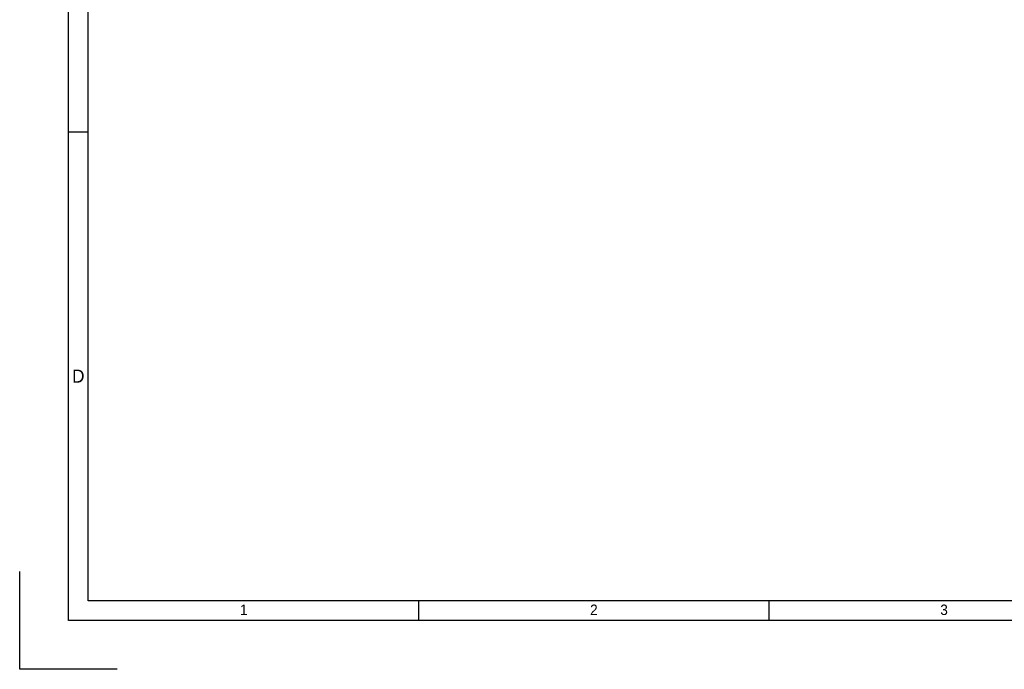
# Model space of a CAD drawing. Header units: millimetres. Extents: x 601 to 2924, y 6 to 1830.
# Tile 1 of 23: x 601 to 1390, y 6 to 526. Entities that reach past the tile are written whole.
import ezdxf

# ---------------------------------------------------------------- set-up
doc = ezdxf.new("R2010")
doc.units = ezdxf.units.MM
doc.layers.add('圖框', color=7, linetype='Continuous')
doc.styles.add('文字', font='PMingLiU.ttf')

msp = doc.modelspace()

# ---------------------------------------------------------------- linework, layer by layer
at = {"layer": '圖框'}
for p, q in [((655.394, 436.362), (639.748, 436.362)), ((600.634, 6.109), (600.634, 84.336)), ((920.39, 60.868), (920.39, 45.223)), ((1201.033, 60.868), (1201.033, 45.223)), ((678.862, 6.109), (600.634, 6.109))]:
    msp.add_line(p, q, dxfattribs=at)
for points in [[(639.748, 1609.779), (2884.887, 1609.779), (2884.887, 45.223), (639.748, 45.223)], [(655.394, 1594.134), (2869.241, 1594.134), (2869.241, 60.868), (655.394, 60.868)]]:
    msp.add_lwpolyline(points, close=True, dxfattribs=at)

# ---------------------------------------------------------------- texts
at = {"layer": '圖框', "style": '文字'}
for s, height, p in [('D', 10.432, (642.676, 235.735)), ('1', 8.345, (777.159, 49.619)), ('2', 8.345, (1057.801, 49.619)), ('3', 8.345, (1338.444, 49.619))]:
    msp.add_text(s, height=height, dxfattribs=at).set_placement(p)

doc.saveas('drawing.dxf')
